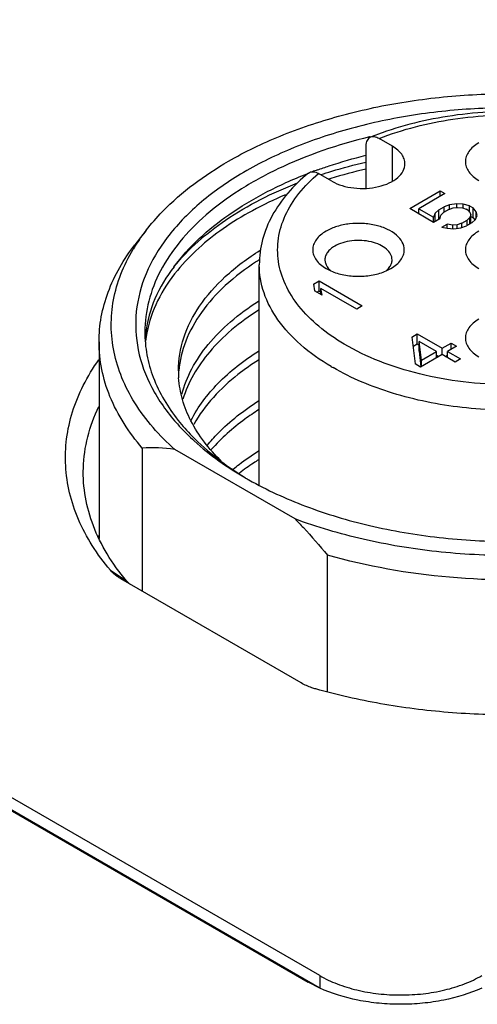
# Model space of a CAD drawing. Header units: inches. Extents: x 0 to 34, y 0 to 22.
# Tile 64 of 88: x 29.152 to 29.447, y 16.032 to 16.666. Entities that reach past the tile are written whole.
import ezdxf

# ---------------------------------------------------------------- set-up
doc = ezdxf.new("R2010")
doc.units = ezdxf.units.IN
doc.header["$LTSCALE"] = 1.87
doc.header["$MEASUREMENT"] = 0
doc.layers.get('0').update_dxf_attribs({"linetype": 'CONTINUOUS'})

msp = doc.modelspace()

# ---------------------------------------------------------------- linework, layer by layer
at = {"color": 7, "linetype": 'CONTINUOUS'}
for p, q in [((28.18725, 16.71073), (29.3383, 16.04613)), ((29.34567, 16.05038), (28.19461, 16.71498)), ((29.34526, 16.04258), (28.19461, 16.70695)), ((29.37811, 16.59101), (29.37779, 16.59093)), ((29.39254, 16.58489), (29.3839, 16.58987)), ((29.37542, 16.58513), (29.37542, 16.5579)), ((29.39254, 16.5624), (29.39254, 16.58489)), ((29.35357, 16.56238), (29.34493, 16.56737)), ((29.40368, 16.5447), (29.4234, 16.55609)), ((29.42636, 16.55438), (29.40954, 16.54467)), ((29.4234, 16.55609), (29.42636, 16.55438)), ((29.4234, 16.55267), (29.4234, 16.55609)), ((29.41908, 16.53581), (29.40368, 16.5447)), ((29.40954, 16.54467), (29.41902, 16.53919)), ((29.40954, 16.54132), (29.40954, 16.54467)), ((29.42245, 16.54391), (29.42593, 16.54592)), ((29.42889, 16.54421), (29.42541, 16.5422)), ((29.42942, 16.54725), (29.42593, 16.54592)), ((29.42593, 16.5425), (29.42593, 16.54592)), ((29.42889, 16.54421), (29.4318, 16.54521)), ((29.4341, 16.5479), (29.42942, 16.54725)), ((29.42942, 16.54439), (29.42942, 16.54725)), ((29.4318, 16.54521), (29.43473, 16.54553)), ((29.43821, 16.54754), (29.4341, 16.5479)), ((29.4341, 16.54553), (29.4341, 16.5479)), ((29.43473, 16.54553), (29.43766, 16.54517)), ((29.43766, 16.54517), (29.44002, 16.54448)), ((29.44233, 16.5465), (29.43821, 16.54754)), ((29.43821, 16.54501), (29.43821, 16.54754)), ((29.44121, 16.5438), (29.44002, 16.54448)), ((29.44233, 16.5465), (29.4447, 16.54513)), ((29.44233, 16.54244), (29.44233, 16.5465)), ((29.4465, 16.54275), (29.4447, 16.54513)), ((29.4447, 16.5387), (29.4447, 16.54513)), ((29.40925, 16.54149), (29.40954, 16.54166)), ((29.42014, 16.54189), (29.41902, 16.53919)), ((29.41902, 16.53581), (29.41902, 16.53919)), ((29.42314, 16.53815), (29.41908, 16.53581)), ((29.42245, 16.54391), (29.42014, 16.54189)), ((29.42014, 16.53642), (29.42014, 16.54189)), ((29.42245, 16.53775), (29.42245, 16.54391)), ((29.42314, 16.53815), (29.42368, 16.54052)), ((29.42368, 16.54052), (29.42541, 16.5422)), ((29.44246, 16.53905), (29.44074, 16.53737)), ((29.44121, 16.5438), (29.4424, 16.54244)), ((29.4424, 16.54244), (29.44302, 16.54074)), ((29.44302, 16.54074), (29.44246, 16.53905)), ((29.44246, 16.53495), (29.44246, 16.53905)), ((29.44302, 16.53527), (29.44302, 16.54074)), ((29.44302, 16.53967), (29.4447, 16.5387)), ((29.4447, 16.5387), (29.44567, 16.53742)), ((29.44601, 16.53768), (29.44713, 16.54038)), ((29.44713, 16.54038), (29.4465, 16.54275)), ((29.4465, 16.53886), (29.4465, 16.54275)), ((29.42441, 16.53273), (29.42789, 16.53474)), ((29.42441, 16.53273), (29.42794, 16.53203)), ((29.43142, 16.53404), (29.42789, 16.53474)), ((29.42789, 16.53203), (29.42789, 16.53474)), ((29.42794, 16.53203), (29.43205, 16.53167)), ((29.43434, 16.53436), (29.43142, 16.53404)), ((29.43142, 16.53167), (29.43142, 16.53404)), ((29.43205, 16.53167), (29.43673, 16.53232)), ((29.43726, 16.53536), (29.43434, 16.53436)), ((29.43434, 16.53199), (29.43434, 16.53436)), ((29.43673, 16.53232), (29.44022, 16.53365)), ((29.43726, 16.53536), (29.44074, 16.53737)), ((29.43726, 16.53252), (29.43726, 16.53536)), ((29.4437, 16.53566), (29.44022, 16.53365)), ((29.44074, 16.53395), (29.44074, 16.53737)), ((29.4437, 16.53566), (29.44601, 16.53768)), ((29.2337, 16.53075), (29.22651, 16.52147)), ((29.3067, 16.36676), (29.3067, 16.50854)), ((29.3498, 16.50612), (29.35279, 16.50461)), ((29.38856, 16.50461), (29.39155, 16.50612)), ((29.34174, 16.49608), (29.34522, 16.49809)), ((29.34174, 16.49608), (29.3424, 16.49167)), ((29.34522, 16.49809), (29.37306, 16.48201)), ((29.34522, 16.49166), (29.34522, 16.49809)), ((29.36958, 16.48), (29.34648, 16.49334)), ((29.34714, 16.48894), (29.34648, 16.49334)), ((29.34648, 16.48932), (29.34648, 16.49334)), ((29.34714, 16.48894), (29.3424, 16.49167)), ((29.34383, 16.49085), (29.34522, 16.49166)), ((29.34522, 16.49166), (29.34648, 16.49093)), ((29.37306, 16.48201), (29.36958, 16.48)), ((29.40507, 16.46192), (29.40855, 16.46393)), ((29.40507, 16.46192), (29.40714, 16.44465)), ((29.40855, 16.46393), (29.42454, 16.4547)), ((29.40855, 16.4575), (29.40855, 16.46393)), ((29.20335, 16.45883), (29.20335, 16.33216)), ((29.40579, 16.45591), (29.40855, 16.4575)), ((29.40855, 16.4575), (29.40981, 16.45677)), ((29.42106, 16.45269), (29.40981, 16.45919)), ((29.40981, 16.45276), (29.40981, 16.45919)), ((29.4112, 16.44699), (29.40981, 16.45919)), ((29.42454, 16.4547), (29.43034, 16.45805)), ((29.4339, 16.45599), (29.4281, 16.45264)), ((29.43034, 16.45805), (29.4339, 16.45599)), ((29.43034, 16.45394), (29.43034, 16.45805)), ((29.40981, 16.45276), (29.41096, 16.44275)), ((29.42462, 16.45064), (29.4107, 16.4426)), ((29.4112, 16.44699), (29.42106, 16.45269)), ((29.42106, 16.44858), (29.42106, 16.45269)), ((29.42106, 16.45028), (29.42253, 16.44943)), ((29.42454, 16.45064), (29.42454, 16.4547)), ((29.43291, 16.44585), (29.42462, 16.45064)), ((29.42663, 16.44947), (29.4281, 16.45032)), ((29.4281, 16.45264), (29.43639, 16.44786)), ((29.4281, 16.44863), (29.4281, 16.45264)), ((29.4107, 16.4426), (29.40714, 16.44465)), ((29.4112, 16.44289), (29.4112, 16.44699)), ((29.43639, 16.44786), (29.43291, 16.44585)), ((29.23121, 16.39044), (29.23121, 16.29823)), ((29.32973, 16.34469), (29.25213, 16.38949)), ((29.20321, 16.33243), (29.20313, 16.33236)), ((29.20319, 16.33234), (29.20327, 16.33241)), ((29.35066, 16.2332), (29.35066, 16.32147)), ((29.21073, 16.31162), (29.22107, 16.30488)), ((29.21747, 16.30616), (29.21684, 16.30654)), ((29.33377, 16.23901), (29.21747, 16.30616)), ((29.22326, 16.30279), (29.22107, 16.30488)), ((29.34567, 16.05038), (29.34567, 16.0424)), ((29.34564, 16.04236), (29.3383, 16.04613))]:
    msp.add_line(p, q, dxfattribs=at)
for centre, radius, start, end in [((29.45141, 16.40981), 0.19512, 110.55793, 111.98849), ((29.44473, 16.29014), 0.29705, 109.78911, 110.45187), ((29.44817, 16.24687), 0.33133, 102.69782, 106.7193), ((29.44208, 16.29718), 0.28952, 111.00426, 111.16917), ((29.44169, 16.2696), 0.3077, 106.78039, 107.06476), ((29.33151, 16.45478), 0.12385, 142.16057, 147.61111), ((29.32523, 16.45882), 0.11638, 147.63399, 149.06508), ((29.40036, 16.36366), 0.17523, 122.38183, 122.96781), ((29.36194, 16.51554), 0.01418, 225.06386, 229.97962), ((29.3794, 16.51555), 0.01419, 310.02635, 314.92271), ((29.30702, 16.45592), 0.07412, 172.90641, 175.76939), ((29.30785, 16.45074), 0.07496, 169.25419, 173.37019), ((29.43022, 16.57379), 0.15191, 239.47667, 239.99909), ((29.32042, 16.44021), 0.06588, 179.98126, 183.98003), ((29.3566, 16.4976), 0.13769, 221.35326, 222.91716), ((29.23715, 16.28987), 0.10074, 81.44415, 93.37844), ((29.41271, 16.56997), 0.22963, 239.99941, 240.60463), ((29.30742, 16.27722), 0.11869, 151.39229, 151.87513)]:
    msp.add_arc(centre, radius, start, end, dxfattribs=at)
for points, knots in [([(29.28676, 16.57525), (29.29748, 16.58143), (29.32066, 16.59258), (29.35825, 16.60518), (29.39896, 16.61398), (29.44164, 16.61872), (29.48509, 16.61928), (29.52809, 16.61563), (29.56943, 16.60789), (29.59585, 16.59992), (29.60847, 16.59524)], [0, 0, 0, 0, 0.112024, 0.23198, 0.358118, 0.48826, 0.619988, 0.750793, 0.878211, 1, 1, 1, 1]), ([(29.64031, 16.56882), (29.62981, 16.57488), (29.60703, 16.58574), (29.57004, 16.59783), (29.52998, 16.60601), (29.48807, 16.61005), (29.44557, 16.60982), (29.4038, 16.60533), (29.36401, 16.59671), (29.32742, 16.58421), (29.29511, 16.56822), (29.26804, 16.54915), (29.24704, 16.5275), (29.23283, 16.50378), (29.22612, 16.47863), (29.22743, 16.45307), (29.23663, 16.4283), (29.24711, 16.41361), (29.25324, 16.40663)], [0, 0, 0, 0, 0.065815, 0.136439, 0.210736, 0.287301, 0.36458, 0.440975, 0.514941, 0.585097, 0.65034, 0.709985, 0.763937, 0.81289, 0.858472, 0.90313, 0.949564, 1, 1, 1, 1]), ([(29.57831, 16.58203), (29.56449, 16.58959), (29.53333, 16.6012), (29.48327, 16.60856), (29.43186, 16.6064), (29.39845, 16.59834), (29.3829, 16.5925)], [0, 0, 0, 0, 0.23533, 0.491154, 0.751762, 1, 1, 1, 1]), ([(29.3839, 16.58987), (29.39917, 16.59592), (29.43232, 16.60424), (29.4834, 16.60643), (29.52566, 16.59992), (29.55642, 16.58956), (29.5703, 16.58278), (29.57669, 16.57901)], [0, 0, 0, 0, 0.247901, 0.510769, 0.767752, 0.888001, 1, 1, 1, 1]), ([(29.37779, 16.59093), (29.35751, 16.58602), (29.32842, 16.57623), (29.29393, 16.55737), (29.27252, 16.54165), (29.25525, 16.52423), (29.24251, 16.50541), (29.23467, 16.48558), (29.23288, 16.47184), (29.23288, 16.46514)], [0, 0, 0, 0, 0.304747, 0.443854, 0.572682, 0.691184, 0.800306, 0.902159, 1, 1, 1, 1]), ([(29.37836, 16.59073), (29.3779, 16.59055), (29.37703, 16.58999), (29.37609, 16.58869), (29.37553, 16.58702), (29.37542, 16.58578), (29.37542, 16.58513)], [0, 0, 0, 0, 0.218942, 0.449811, 0.708081, 1, 1, 1, 1]), ([(29.3839, 16.58987), (29.38299, 16.5904), (29.38119, 16.59117), (29.37916, 16.59106), (29.37836, 16.59073)], [0, 0, 0, 0, 0.547729, 1, 1, 1, 1]), ([(29.40062, 16.57363), (29.40062, 16.57468), (29.40023, 16.57687), (29.39857, 16.57992), (29.39595, 16.58268), (29.39375, 16.58419), (29.39254, 16.58489)], [0, 0, 0, 0, 0.217788, 0.450924, 0.710313, 1, 1, 1, 1]), ([(29.44822, 16.58706), (29.44693, 16.58632), (29.44458, 16.5847), (29.44177, 16.58174), (29.43999, 16.57847), (29.43937, 16.57501), (29.43999, 16.57154), (29.44177, 16.56827), (29.44458, 16.56532), (29.44693, 16.5637), (29.44822, 16.56295)], [0, 0, 0, 0, 0.144848, 0.274539, 0.391102, 0.499994, 0.608885, 0.725478, 0.8551, 1, 1, 1, 1]), ([(29.34416, 16.56964), (29.34667, 16.57054), (29.35694, 16.57409), (29.3674, 16.5771), (29.37536, 16.57908)], [0, 0, 0, 0, 0.24547, 1, 1, 1, 1]), ([(29.57669, 16.57901), (29.58323, 16.57516), (29.59507, 16.56683), (29.60913, 16.55168), (29.6179, 16.53494), (29.6207, 16.51723), (29.61723, 16.49957), (29.60787, 16.48298), (29.59328, 16.46802), (29.5741, 16.45508), (29.55104, 16.44457), (29.52494, 16.43684), (29.49676, 16.43215), (29.46753, 16.43068), (29.43837, 16.4325), (29.41036, 16.43752), (29.38454, 16.44557), (29.36873, 16.45309), (29.36151, 16.45734)], [0, 0, 0, 0, 0.060037, 0.113726, 0.162072, 0.20736, 0.252831, 0.30166, 0.356002, 0.416724, 0.48362, 0.555707, 0.631483, 0.709126, 0.786661, 0.862127, 0.933724, 1, 1, 1, 1]), ([(29.2337, 16.53075), (29.23698, 16.53499), (29.25229, 16.55244), (29.27134, 16.56634), (29.28676, 16.57525)], [0, 0, 0, 0, 0.231438, 1, 1, 1, 1]), ([(29.34629, 16.56664), (29.34864, 16.56741), (29.35824, 16.57042), (29.36797, 16.57298), (29.37536, 16.57466)], [0, 0, 0, 0, 0.245826, 1, 1, 1, 1]), ([(29.35357, 16.56238), (29.35561, 16.5612), (29.36023, 16.5593), (29.36776, 16.55779), (29.37572, 16.55757), (29.38346, 16.55866), (29.39037, 16.56097), (29.39591, 16.56434), (29.39966, 16.5686), (29.40062, 16.57204), (29.40062, 16.57363)], [0, 0, 0, 0, 0.128832, 0.27057, 0.417886, 0.562382, 0.696195, 0.813586, 0.913061, 1, 1, 1, 1]), ([(29.25169, 16.50722), (29.26132, 16.52031), (29.28065, 16.53775), (29.31094, 16.55583), (29.32836, 16.56361), (29.33753, 16.56716)], [0, 0, 0, 0, 0.460861, 0.721214, 1, 1, 1, 1]), ([(29.33834, 16.56761), (29.33355, 16.56367), (29.32483, 16.55529), (29.31462, 16.54079), (29.30819, 16.52506), (29.3067, 16.51401), (29.3067, 16.50857)], [0, 0, 0, 0, 0.269066, 0.522228, 0.764016, 1, 1, 1, 1]), ([(29.36151, 16.45734), (29.35574, 16.46075), (29.34517, 16.46803), (29.33213, 16.48102), (29.32305, 16.49526), (29.31834, 16.51038), (29.31832, 16.52584), (29.32299, 16.54097), (29.33203, 16.55521), (29.34028, 16.56346), (29.34493, 16.56737)], [0, 0, 0, 0, 0.148463, 0.283159, 0.405535, 0.519162, 0.629572, 0.743143, 0.865423, 1, 1, 1, 1]), ([(29.33834, 16.56761), (29.33874, 16.56794), (29.33969, 16.56845), (29.34136, 16.56863), (29.34317, 16.56826), (29.34434, 16.56771), (29.34493, 16.56737)], [0, 0, 0, 0, 0.218893, 0.44952, 0.707887, 1, 1, 1, 1]), ([(29.25169, 16.50722), (29.26103, 16.51892), (29.28592, 16.54043), (29.31508, 16.55497), (29.33126, 16.56127)], [0, 0, 0, 0, 0.463032, 1, 1, 1, 1]), ([(29.3236, 16.55366), (29.31633, 16.55058), (29.3025, 16.54396), (29.27811, 16.52906), (29.2623, 16.51519), (29.2539, 16.50491)], [0, 0, 0, 0, 0.276099, 0.535292, 1, 1, 1, 1]), ([(29.4002, 16.51818), (29.4002, 16.51988), (29.39917, 16.52357), (29.39516, 16.52814), (29.38923, 16.53175), (29.38183, 16.53422), (29.37353, 16.53539), (29.365, 16.53515), (29.35693, 16.53354), (29.35198, 16.5315), (29.3498, 16.53023)], [0, 0, 0, 0, 0.086946, 0.186415, 0.30381, 0.437622, 0.582119, 0.729435, 0.87117, 1, 1, 1, 1]), ([(29.3498, 16.53023), (29.3485, 16.52949), (29.34615, 16.52787), (29.34334, 16.52491), (29.34157, 16.52165), (29.34115, 16.5193), (29.34115, 16.51818)], [0, 0, 0, 0, 0.289699, 0.549051, 0.782278, 1, 1, 1, 1]), ([(29.44822, 16.53023), (29.44693, 16.52949), (29.44458, 16.52787), (29.44177, 16.52492), (29.43999, 16.52165), (29.43937, 16.51818), (29.43999, 16.51471), (29.44177, 16.51144), (29.44458, 16.50849), (29.44693, 16.50687), (29.44822, 16.50612)], [0, 0, 0, 0, 0.144849, 0.274541, 0.391106, 0.5, 0.608894, 0.725458, 0.855151, 1, 1, 1, 1]), ([(29.20335, 16.45883), (29.20335, 16.46422), (29.20436, 16.47514), (29.21045, 16.49702), (29.21933, 16.51221), (29.22651, 16.52147)], [0, 0, 0, 0, 0.238291, 0.481719, 1, 1, 1, 1]), ([(29.35536, 16.52059), (29.35441, 16.52004), (29.35269, 16.51886), (29.35063, 16.51669), (29.34933, 16.51429), (29.34902, 16.51258), (29.34902, 16.51175)], [0, 0, 0, 0, 0.289701, 0.549053, 0.782279, 1, 1, 1, 1]), ([(29.39233, 16.51175), (29.39233, 16.513), (29.39158, 16.5157), (29.38863, 16.51905), (29.38428, 16.5217), (29.37885, 16.52352), (29.37277, 16.52437), (29.36651, 16.5242), (29.3606, 16.52301), (29.35697, 16.52152), (29.35536, 16.52059)], [0, 0, 0, 0, 0.086944, 0.186413, 0.303808, 0.437622, 0.582122, 0.729438, 0.871173, 1, 1, 1, 1]), ([(29.25213, 16.38949), (29.24231, 16.39832), (29.22933, 16.41299), (29.21775, 16.43528), (29.21254, 16.45204), (29.21067, 16.46907), (29.21219, 16.48611), (29.21705, 16.5029), (29.22231, 16.51349), (29.2254, 16.51865)], [0, 0, 0, 0, 0.27488, 0.400682, 0.520909, 0.638084, 0.755103, 0.874879, 1, 1, 1, 1]), ([(29.25454, 16.44023), (29.25454, 16.44737), (29.25702, 16.46222), (29.26778, 16.48309), (29.28487, 16.50222), (29.29929, 16.5129), (29.30726, 16.5179)], [0, 0, 0, 0, 0.219163, 0.452791, 0.71133, 1, 1, 1, 1]), ([(29.34115, 16.51818), (29.34115, 16.51705), (29.34156, 16.51471), (29.34334, 16.51144), (29.34615, 16.50849), (29.3485, 16.50687), (29.3498, 16.50612)], [0, 0, 0, 0, 0.217711, 0.450989, 0.710201, 1, 1, 1, 1]), ([(29.39155, 16.50612), (29.39285, 16.50687), (29.3952, 16.50849), (29.39801, 16.51144), (29.39979, 16.51471), (29.4002, 16.51705), (29.4002, 16.51818)], [0, 0, 0, 0, 0.289699, 0.549051, 0.782278, 1, 1, 1, 1]), ([(29.25171, 16.50722), (29.24683, 16.50086), (29.23867, 16.48755), (29.23439, 16.47245), (29.23347, 16.46507)], [0, 0, 0, 0, 0.518365, 1, 1, 1, 1]), ([(29.305, 16.51068), (29.29785, 16.50604), (29.28483, 16.49619), (29.2691, 16.47885), (29.25859, 16.46009), (29.25535, 16.44667), (29.25478, 16.44013)], [0, 0, 0, 0, 0.285894, 0.544466, 0.779819, 1, 1, 1, 1]), ([(29.35307, 16.44293), (29.34611, 16.44703), (29.33348, 16.45589), (29.31843, 16.47198), (29.30892, 16.48972), (29.3067, 16.50243), (29.3067, 16.50854)], [0, 0, 0, 0, 0.289199, 0.548213, 0.781643, 1, 1, 1, 1]), ([(29.34902, 16.51175), (29.34902, 16.51148), (29.34909, 16.51037), (29.34941, 16.50928), (29.34976, 16.50851)], [0, 0, 0, 0, 0.245226, 1, 1, 1, 1]), ([(29.34976, 16.50851), (29.34988, 16.50825), (29.35046, 16.50715), (29.35125, 16.50617), (29.35192, 16.5055)], [0, 0, 0, 0, 0.237698, 1, 1, 1, 1]), ([(29.6315, 16.50854), (29.6315, 16.50391), (29.63027, 16.49443), (29.62483, 16.48075), (29.61601, 16.46778), (29.60406, 16.45577), (29.58924, 16.44494), (29.56538, 16.43197), (29.53042, 16.42029), (29.48479, 16.41389), (29.43786, 16.41518), (29.39351, 16.42406), (29.36629, 16.43529), (29.35427, 16.44223)], [0, 0, 0, 0, 0.042851, 0.08747, 0.135293, 0.187245, 0.243737, 0.304744, 0.438379, 0.582686, 0.7298, 0.871353, 1, 1, 1, 1]), ([(29.38943, 16.5055), (29.38966, 16.50573), (29.3905, 16.50664), (29.39121, 16.50769), (29.39159, 16.50851)], [0, 0, 0, 0, 0.264289, 1, 1, 1, 1]), ([(29.39159, 16.50851), (29.39171, 16.50877), (29.39213, 16.5098), (29.39233, 16.51093), (29.39233, 16.51175)], [0, 0, 0, 0, 0.257942, 1, 1, 1, 1]), ([(29.2539, 16.50491), (29.24896, 16.49887), (29.24055, 16.48623), (29.23556, 16.47182), (29.23421, 16.46471)], [0, 0, 0, 0, 0.519165, 1, 1, 1, 1]), ([(29.35279, 16.50461), (29.35549, 16.50343), (29.3614, 16.50169), (29.37068, 16.50084), (29.37995, 16.50169), (29.38586, 16.50343), (29.38856, 16.50461)], [0, 0, 0, 0, 0.241186, 0.499959, 0.758724, 1, 1, 1, 1]), ([(29.25675, 16.42508), (29.25823, 16.43075), (29.26281, 16.44216), (29.27362, 16.45794), (29.28827, 16.4726), (29.29989, 16.48107), (29.3062, 16.48509)], [0, 0, 0, 0, 0.221297, 0.458972, 0.717784, 1, 1, 1, 1]), ([(29.3062, 16.47931), (29.30014, 16.47544), (29.28892, 16.4673), (29.27465, 16.4533), (29.26391, 16.43824), (29.25913, 16.42736), (29.25749, 16.42192)], [0, 0, 0, 0, 0.281092, 0.539811, 0.778054, 1, 1, 1, 1]), ([(29.44822, 16.4734), (29.44693, 16.47266), (29.44458, 16.47104), (29.44177, 16.46809), (29.43999, 16.46482), (29.43937, 16.46135), (29.43999, 16.45788), (29.44177, 16.45461), (29.44458, 16.45166), (29.44693, 16.45004), (29.44822, 16.44929)], [0, 0, 0, 0, 0.144848, 0.274539, 0.391102, 0.499994, 0.608885, 0.725478, 0.8551, 1, 1, 1, 1]), ([(29.23288, 16.46514), (29.23288, 16.46024), (29.23382, 16.45029), (29.23949, 16.43038), (29.24776, 16.41661), (29.25442, 16.40824)], [0, 0, 0, 0, 0.237808, 0.480974, 1, 1, 1, 1]), ([(29.23121, 16.39044), (29.22267, 16.40034), (29.21196, 16.41678), (29.20458, 16.44087), (29.20335, 16.4529), (29.20335, 16.45883)], [0, 0, 0, 0, 0.521471, 0.763784, 1, 1, 1, 1]), ([(29.26269, 16.40835), (29.26716, 16.41705), (29.28007, 16.43401), (29.29678, 16.44695), (29.3062, 16.45294)], [0, 0, 0, 0, 0.466943, 1, 1, 1, 1]), ([(29.21073, 16.31162), (29.20644, 16.3167), (29.19871, 16.32715), (29.18976, 16.34397), (29.18393, 16.36129), (29.18131, 16.37892), (29.18195, 16.39661), (29.18584, 16.41415), (29.19291, 16.4313), (29.19949, 16.44205), (29.20321, 16.44729)], [0, 0, 0, 0, 0.135365, 0.263542, 0.386227, 0.505601, 0.624182, 0.744569, 0.869174, 1, 1, 1, 1]), ([(29.3062, 16.44716), (29.30163, 16.44425), (29.28551, 16.43292), (29.27145, 16.41813), (29.26438, 16.40568)], [0, 0, 0, 0, 0.274609, 1, 1, 1, 1]), ([(29.28201, 16.38219), (29.27433, 16.38972), (29.26441, 16.40233), (29.25675, 16.42135), (29.25502, 16.43092), (29.2547, 16.43563)], [0, 0, 0, 0, 0.527405, 0.768213, 1, 1, 1, 1]), ([(29.2732, 16.39219), (29.27535, 16.39484), (29.2851, 16.40573), (29.29677, 16.4148), (29.3062, 16.4208)], [0, 0, 0, 0, 0.234018, 1, 1, 1, 1]), ([(29.19325, 16.37761), (29.19346, 16.38432), (29.19542, 16.39797), (29.20019, 16.41088), (29.2032, 16.41715)], [0, 0, 0, 0, 0.491495, 1, 1, 1, 1]), ([(29.3062, 16.41502), (29.30323, 16.41312), (29.29225, 16.40566), (29.28217, 16.39678), (29.27575, 16.38943)], [0, 0, 0, 0, 0.265284, 1, 1, 1, 1]), ([(29.25442, 16.40824), (29.25719, 16.40476), (29.26986, 16.39048), (29.2853, 16.37883), (29.29779, 16.37123)], [0, 0, 0, 0, 0.23312, 1, 1, 1, 1]), ([(29.25577, 16.40385), (29.25862, 16.40078), (29.27134, 16.38827), (29.28609, 16.37793), (29.29789, 16.37111)], [0, 0, 0, 0, 0.235077, 1, 1, 1, 1]), ([(29.28989, 16.37679), (29.29114, 16.37784), (29.29638, 16.38206), (29.3019, 16.38592), (29.3062, 16.38866)], [0, 0, 0, 0, 0.24302, 1, 1, 1, 1]), ([(29.3062, 16.38287), (29.30512, 16.38218), (29.30091, 16.37944), (29.29682, 16.3765), (29.29386, 16.37421)], [0, 0, 0, 0, 0.255207, 1, 1, 1, 1]), ([(29.22107, 16.30488), (29.21648, 16.31033), (29.20829, 16.32157), (29.19923, 16.33979), (29.19395, 16.35858), (29.19305, 16.37134), (29.19325, 16.37761)], [0, 0, 0, 0, 0.268657, 0.521686, 0.763552, 1, 1, 1, 1]), ([(29.3, 16.36991), (29.31166, 16.36334), (29.33707, 16.35175), (29.37833, 16.33943), (29.42288, 16.33186), (29.46911, 16.3293), (29.51534, 16.33186), (29.55989, 16.33944), (29.60114, 16.35175), (29.62655, 16.36334), (29.63821, 16.36991)], [0, 0, 0, 0, 0.114485, 0.237716, 0.367228, 0.500006, 0.632784, 0.762296, 0.885529, 1, 1, 1, 1]), ([(29.65701, 16.35033), (29.64689, 16.34448), (29.6251, 16.33384), (29.57713, 16.31698), (29.51117, 16.30489), (29.43003, 16.30463), (29.37628, 16.3141), (29.35066, 16.32147)], [0, 0, 0, 0, 0.111441, 0.230274, 0.483758, 0.745906, 1, 1, 1, 1]), ([(29.32973, 16.34469), (29.33155, 16.34287), (29.3388, 16.33538), (29.34566, 16.32753), (29.35066, 16.32147)], [0, 0, 0, 0, 0.246522, 1, 1, 1, 1]), ([(29.51906, 16.32389), (29.50278, 16.32203), (29.46999, 16.32017), (29.42119, 16.32275), (29.37411, 16.33057), (29.34403, 16.33939), (29.32973, 16.34469)], [0, 0, 0, 0, 0.255897, 0.511909, 0.761841, 1, 1, 1, 1]), ([(29.21684, 16.30654), (29.21623, 16.3069), (29.21401, 16.30836), (29.21198, 16.31013), (29.21073, 16.31162)], [0, 0, 0, 0, 0.267279, 1, 1, 1, 1]), ([(29.67386, 16.26785), (29.66299, 16.26148), (29.63959, 16.24988), (29.60172, 16.23633), (29.56068, 16.2263), (29.51747, 16.22005), (29.47311, 16.21771), (29.42865, 16.21934), (29.38516, 16.2249), (29.35692, 16.23127), (29.34322, 16.23512)], [0, 0, 0, 0, 0.111036, 0.22952, 0.354041, 0.48284, 0.613929, 0.74521, 0.874572, 1, 1, 1, 1]), ([(29.34322, 16.23512), (29.34236, 16.23536), (29.3391, 16.23637), (29.33595, 16.23775), (29.33377, 16.23901)], [0, 0, 0, 0, 0.262546, 1, 1, 1, 1]), ([(29.34567, 16.05038), (29.34924, 16.04832), (29.35707, 16.04468), (29.36981, 16.04079), (29.38362, 16.03843), (29.39795, 16.03764), (29.41228, 16.03844), (29.42608, 16.04081), (29.43882, 16.0447), (29.44665, 16.04834), (29.45023, 16.0504)], [0, 0, 0, 0, 0.113973, 0.237373, 0.367091, 0.500036, 0.632971, 0.762665, 0.886039, 1, 1, 1, 1]), ([(29.45025, 16.04238), (29.44241, 16.03881), (29.42963, 16.03491), (29.41191, 16.03234), (29.39795, 16.03167), (29.38399, 16.03233), (29.36627, 16.0349), (29.35348, 16.03879), (29.34564, 16.04236)], [0, 0, 0, 0, 0.240749, 0.369201, 0.499967, 0.630741, 0.759211, 1, 1, 1, 1])]:
    msp.add_open_spline(points, degree=3, knots=knots, dxfattribs=at)

doc.saveas('drawing.dxf')
